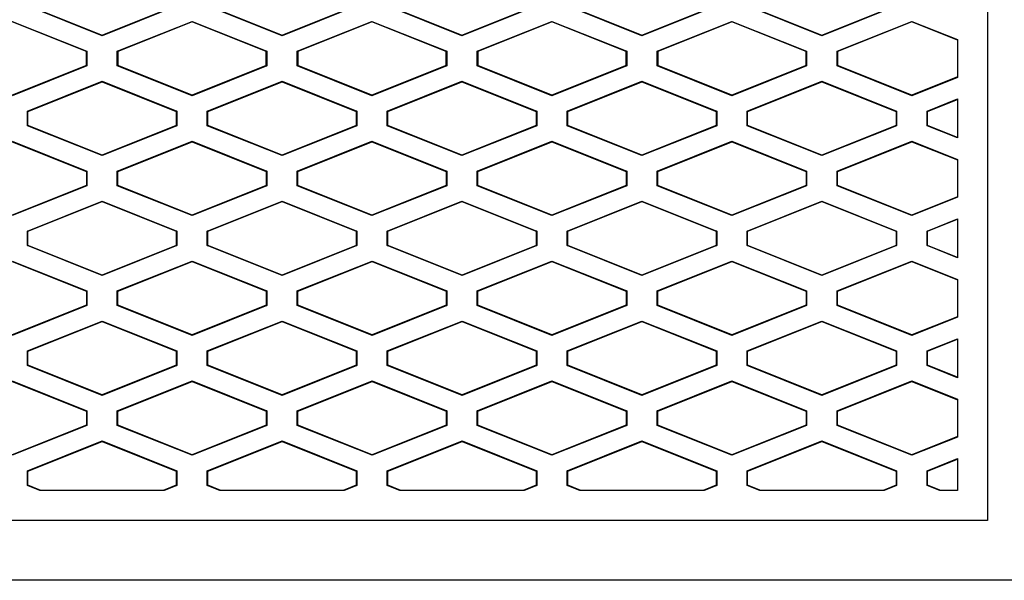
# Model space of a CAD drawing. Header units: millimetres. Extents: x -945 to 1227, y -951 to 1232.
# Tile 114 of 171: x 270 to 303, y 290 to 308. Entities that reach past the tile are written whole.
import ezdxf

# ---------------------------------------------------------------- set-up
doc = ezdxf.new("R2010")
doc.units = ezdxf.units.MM

msp = doc.modelspace()

# ---------------------------------------------------------------- linework, layer by layer
at = {"color": 7, "linetype": 'Continuous', "lineweight": 25}
for p, q in [((302.392, 339.529), (302.393, 291.619)), ((272.868, 307.789), (270.378, 308.785)), ((270.392, 308.795), (272.868, 307.804)), ((272.868, 307.804), (275.345, 308.795)), ((275.359, 308.785), (272.868, 307.789)), ((278.868, 307.789), (276.378, 308.785)), ((276.392, 308.795), (278.868, 307.804)), ((278.868, 307.804), (281.345, 308.795)), ((281.359, 308.785), (278.868, 307.789)), ((284.868, 307.789), (282.378, 308.785)), ((282.392, 308.795), (284.868, 307.804)), ((284.868, 307.804), (287.345, 308.795)), ((287.359, 308.786), (284.868, 307.789)), ((290.868, 307.789), (288.378, 308.786)), ((288.392, 308.795), (290.868, 307.804)), ((290.868, 307.804), (293.345, 308.795)), ((293.359, 308.786), (290.868, 307.789)), ((296.868, 307.789), (294.378, 308.786)), ((294.392, 308.795), (296.868, 307.804)), ((296.868, 307.804), (299.345, 308.795)), ((299.359, 308.786), (296.868, 307.789)), ((269.868, 308.269), (272.359, 307.273)), ((272.345, 307.263), (269.868, 308.254)), ((273.378, 307.273), (275.868, 308.269)), ((275.868, 308.254), (273.392, 307.263)), ((275.868, 308.269), (278.359, 307.273)), ((275.868, 308.254), (275.868, 308.269)), ((278.345, 307.263), (275.868, 308.254)), ((279.378, 307.273), (281.868, 308.269)), ((281.868, 308.254), (279.392, 307.263)), ((281.868, 308.269), (284.359, 307.273)), ((281.868, 308.254), (281.868, 308.269)), ((284.345, 307.263), (281.868, 308.254)), ((285.378, 307.273), (287.868, 308.269)), ((287.868, 308.254), (285.392, 307.263)), ((287.868, 308.269), (290.359, 307.273)), ((287.868, 308.254), (287.868, 308.269)), ((290.345, 307.263), (287.868, 308.254)), ((291.378, 307.273), (293.868, 308.269)), ((293.868, 308.254), (291.392, 307.263)), ((293.868, 308.269), (296.359, 307.273)), ((293.868, 308.254), (293.868, 308.269)), ((296.345, 307.263), (293.868, 308.254)), ((297.378, 307.273), (299.868, 308.269)), ((299.868, 308.254), (297.392, 307.263)), ((299.868, 308.269), (301.393, 307.659)), ((299.868, 308.254), (299.868, 308.269)), ((301.393, 307.644), (299.868, 308.254)), ((272.868, 307.804), (272.868, 307.789)), ((278.868, 307.804), (278.868, 307.789)), ((284.868, 307.804), (284.868, 307.789)), ((290.868, 307.804), (290.868, 307.789)), ((296.868, 307.804), (296.868, 307.789)), ((301.393, 307.659), (301.393, 306.399)), ((272.345, 307.263), (272.359, 307.273)), ((272.345, 306.795), (272.345, 307.263)), ((272.359, 307.273), (272.359, 306.785)), ((273.378, 306.785), (273.378, 307.273)), ((273.392, 307.263), (273.378, 307.273)), ((273.392, 307.263), (273.392, 306.795)), ((278.359, 307.273), (278.345, 307.263)), ((278.345, 306.795), (278.345, 307.263)), ((278.359, 307.273), (278.359, 306.785)), ((279.378, 306.785), (279.378, 307.273)), ((279.392, 307.263), (279.378, 307.273)), ((279.392, 307.263), (279.392, 306.795)), ((284.359, 307.273), (284.345, 307.263)), ((284.345, 306.795), (284.345, 307.263)), ((284.359, 307.273), (284.359, 306.785)), ((285.378, 306.785), (285.378, 307.273)), ((285.392, 307.263), (285.378, 307.273)), ((285.392, 307.263), (285.392, 306.795)), ((290.359, 307.273), (290.345, 307.263)), ((290.345, 306.795), (290.345, 307.263)), ((290.359, 307.273), (290.359, 306.785)), ((291.378, 306.785), (291.378, 307.273)), ((291.392, 307.263), (291.378, 307.273)), ((291.392, 307.263), (291.392, 306.795)), ((296.359, 307.273), (296.345, 307.263)), ((296.345, 306.795), (296.345, 307.263)), ((296.359, 307.273), (296.359, 306.786)), ((297.378, 306.786), (297.378, 307.273)), ((297.392, 307.263), (297.378, 307.273)), ((297.392, 307.263), (297.392, 306.795)), ((272.345, 306.795), (269.868, 305.804)), ((272.359, 306.785), (269.868, 305.789)), ((272.345, 306.795), (272.359, 306.785)), ((273.392, 306.795), (273.378, 306.785)), ((275.868, 305.789), (273.378, 306.785)), ((275.868, 305.804), (273.392, 306.795)), ((278.345, 306.795), (275.868, 305.804)), ((278.359, 306.785), (275.868, 305.789)), ((278.345, 306.795), (278.359, 306.785)), ((279.392, 306.795), (279.378, 306.785)), ((281.868, 305.789), (279.378, 306.785)), ((281.868, 305.804), (279.392, 306.795)), ((284.345, 306.795), (281.868, 305.804)), ((284.359, 306.785), (281.868, 305.789)), ((284.345, 306.795), (284.359, 306.785)), ((285.392, 306.795), (285.378, 306.785)), ((287.868, 305.789), (285.378, 306.785)), ((287.868, 305.804), (285.392, 306.795)), ((290.345, 306.795), (287.868, 305.804)), ((290.359, 306.785), (287.868, 305.789)), ((290.345, 306.795), (290.359, 306.785)), ((291.392, 306.795), (291.378, 306.785)), ((293.868, 305.789), (291.378, 306.785)), ((293.868, 305.804), (291.392, 306.795)), ((296.345, 306.795), (293.868, 305.804)), ((296.359, 306.786), (293.868, 305.789)), ((296.345, 306.795), (296.359, 306.786)), ((297.392, 306.795), (297.378, 306.786)), ((299.868, 305.789), (297.378, 306.786)), ((299.868, 305.804), (297.392, 306.795)), ((270.378, 305.273), (272.868, 306.269)), ((272.868, 306.269), (275.359, 305.273)), ((272.868, 306.254), (272.868, 306.269)), ((276.378, 305.273), (278.868, 306.269)), ((278.868, 306.269), (281.359, 305.273)), ((278.868, 306.254), (278.868, 306.269)), ((282.378, 305.273), (284.868, 306.269)), ((284.868, 306.269), (287.359, 305.273)), ((284.868, 306.254), (284.868, 306.269)), ((288.378, 305.273), (290.868, 306.269)), ((290.868, 306.269), (293.359, 305.273)), ((290.868, 306.254), (290.868, 306.269)), ((294.378, 305.273), (296.868, 306.269)), ((296.868, 306.269), (299.359, 305.273)), ((296.868, 306.254), (296.868, 306.269)), ((301.393, 306.414), (299.868, 305.804)), ((301.393, 306.399), (299.868, 305.789)), ((270.392, 305.263), (272.868, 306.254)), ((272.868, 306.254), (275.345, 305.263)), ((276.392, 305.263), (278.868, 306.254)), ((278.868, 306.254), (281.345, 305.263)), ((282.392, 305.263), (284.868, 306.254)), ((284.868, 306.254), (287.345, 305.263)), ((288.392, 305.263), (290.868, 306.254)), ((290.868, 306.254), (293.345, 305.263)), ((294.392, 305.263), (296.868, 306.254)), ((296.868, 306.254), (299.345, 305.263)), ((275.868, 305.804), (275.868, 305.789)), ((281.868, 305.804), (281.868, 305.789)), ((287.868, 305.804), (287.868, 305.789)), ((293.868, 305.804), (293.868, 305.789)), ((299.868, 305.789), (299.868, 305.804)), ((300.378, 305.273), (301.393, 305.679)), ((300.392, 305.264), (301.393, 305.664)), ((301.393, 305.679), (301.393, 304.38)), ((270.378, 304.785), (270.378, 305.273)), ((270.392, 305.263), (270.378, 305.273)), ((270.392, 304.795), (270.392, 305.263)), ((275.359, 305.273), (275.345, 305.263)), ((275.345, 305.263), (275.345, 304.795)), ((275.359, 305.273), (275.359, 304.785)), ((276.378, 304.785), (276.378, 305.273)), ((276.392, 305.263), (276.378, 305.273)), ((276.392, 304.795), (276.392, 305.263)), ((281.359, 305.273), (281.345, 305.263)), ((281.345, 305.263), (281.345, 304.795)), ((281.359, 305.273), (281.359, 304.785)), ((282.378, 304.785), (282.378, 305.273)), ((282.392, 305.263), (282.378, 305.273)), ((282.392, 304.795), (282.392, 305.263)), ((287.359, 305.273), (287.345, 305.263)), ((287.345, 305.263), (287.345, 304.795)), ((287.359, 305.273), (287.359, 304.786)), ((288.378, 304.786), (288.378, 305.273)), ((288.392, 305.263), (288.378, 305.273)), ((288.392, 304.795), (288.392, 305.263)), ((293.359, 305.273), (293.345, 305.263)), ((293.345, 305.263), (293.345, 304.795)), ((293.359, 305.273), (293.359, 304.786)), ((294.378, 304.786), (294.378, 305.273)), ((294.392, 305.263), (294.378, 305.273)), ((294.392, 304.795), (294.392, 305.263)), ((299.345, 305.263), (299.359, 305.273)), ((299.345, 305.263), (299.345, 304.795)), ((299.359, 305.273), (299.359, 304.786)), ((300.378, 304.786), (300.378, 305.273)), ((300.392, 305.264), (300.378, 305.273)), ((300.392, 304.795), (300.392, 305.264)), ((270.378, 304.785), (270.392, 304.795)), ((272.868, 303.789), (270.378, 304.785)), ((272.868, 303.804), (270.392, 304.795)), ((275.345, 304.795), (272.868, 303.804)), ((275.359, 304.785), (272.868, 303.789)), ((275.345, 304.795), (275.359, 304.785)), ((276.378, 304.785), (276.392, 304.795)), ((278.868, 303.789), (276.378, 304.785)), ((278.868, 303.804), (276.392, 304.795)), ((281.345, 304.795), (278.868, 303.804)), ((281.359, 304.785), (278.868, 303.789)), ((281.345, 304.795), (281.359, 304.785)), ((282.378, 304.785), (282.392, 304.795)), ((284.868, 303.789), (282.378, 304.785)), ((284.868, 303.804), (282.392, 304.795)), ((287.345, 304.795), (284.868, 303.804)), ((287.359, 304.786), (284.868, 303.789)), ((287.345, 304.795), (287.359, 304.786)), ((288.378, 304.786), (288.392, 304.795)), ((290.868, 303.789), (288.378, 304.786)), ((290.868, 303.804), (288.392, 304.795)), ((293.345, 304.795), (290.868, 303.804)), ((293.359, 304.786), (290.868, 303.789)), ((293.345, 304.795), (293.359, 304.786)), ((294.378, 304.786), (294.392, 304.795)), ((296.868, 303.789), (294.378, 304.786)), ((296.868, 303.804), (294.392, 304.795)), ((299.345, 304.795), (296.868, 303.804)), ((299.359, 304.786), (296.868, 303.789)), ((299.345, 304.795), (299.359, 304.786)), ((300.378, 304.786), (300.392, 304.795)), ((301.393, 304.38), (300.378, 304.786)), ((301.393, 304.395), (300.392, 304.795)), ((269.868, 304.269), (272.359, 303.273)), ((269.868, 304.254), (272.345, 303.263)), ((273.378, 303.273), (275.868, 304.269)), ((273.392, 303.263), (275.868, 304.254)), ((275.868, 304.269), (278.359, 303.273)), ((275.868, 304.254), (275.868, 304.269)), ((275.868, 304.254), (278.345, 303.263)), ((279.378, 303.273), (281.868, 304.269)), ((279.392, 303.263), (281.868, 304.254)), ((281.868, 304.269), (284.359, 303.273)), ((281.868, 304.254), (281.868, 304.269)), ((281.868, 304.254), (284.345, 303.263)), ((285.378, 303.273), (287.868, 304.269)), ((285.392, 303.263), (287.868, 304.254)), ((287.868, 304.269), (290.359, 303.273)), ((287.868, 304.254), (287.868, 304.269)), ((287.868, 304.254), (290.345, 303.263)), ((291.378, 303.273), (293.868, 304.269)), ((291.392, 303.263), (293.868, 304.254)), ((293.868, 304.269), (296.359, 303.273)), ((293.868, 304.254), (293.868, 304.269)), ((293.868, 304.254), (296.345, 303.263)), ((297.378, 303.273), (299.868, 304.269)), ((297.392, 303.263), (299.868, 304.254)), ((299.868, 304.269), (301.393, 303.659)), ((299.868, 304.254), (299.868, 304.269)), ((299.868, 304.254), (301.393, 303.644)), ((272.868, 303.804), (272.868, 303.789)), ((278.868, 303.804), (278.868, 303.789)), ((284.868, 303.804), (284.868, 303.789)), ((290.868, 303.804), (290.868, 303.789)), ((296.868, 303.804), (296.868, 303.789)), ((301.393, 303.659), (301.393, 302.399)), ((272.345, 303.263), (272.359, 303.273)), ((272.345, 303.263), (272.345, 302.795)), ((272.359, 303.273), (272.359, 302.785)), ((273.378, 302.785), (273.378, 303.273)), ((273.392, 303.263), (273.378, 303.273)), ((273.392, 302.795), (273.392, 303.263)), ((278.359, 303.273), (278.345, 303.263)), ((278.345, 303.263), (278.345, 302.795)), ((278.359, 303.273), (278.359, 302.785)), ((279.378, 302.785), (279.378, 303.273)), ((279.392, 303.263), (279.378, 303.273)), ((279.392, 302.795), (279.392, 303.263)), ((284.359, 303.273), (284.345, 303.263)), ((284.345, 303.263), (284.345, 302.795)), ((284.359, 303.273), (284.359, 302.785)), ((285.378, 302.785), (285.378, 303.273)), ((285.392, 303.263), (285.378, 303.273)), ((285.392, 302.795), (285.392, 303.263)), ((290.359, 303.273), (290.345, 303.263)), ((290.345, 303.263), (290.345, 302.795)), ((290.359, 303.273), (290.359, 302.785)), ((291.378, 302.785), (291.378, 303.273)), ((291.392, 303.263), (291.378, 303.273)), ((291.392, 302.795), (291.392, 303.263)), ((296.359, 303.273), (296.345, 303.263)), ((296.345, 303.263), (296.345, 302.795)), ((296.359, 303.273), (296.359, 302.786)), ((297.378, 302.786), (297.378, 303.273)), ((297.392, 303.263), (297.378, 303.273)), ((297.392, 302.795), (297.392, 303.263)), ((272.345, 302.795), (269.868, 301.804)), ((272.359, 302.785), (269.868, 301.789)), ((272.345, 302.795), (272.359, 302.785)), ((273.392, 302.795), (273.378, 302.785)), ((275.868, 301.789), (273.378, 302.785)), ((275.868, 301.804), (273.392, 302.795)), ((278.345, 302.795), (275.868, 301.804)), ((278.359, 302.785), (275.868, 301.789)), ((278.345, 302.795), (278.359, 302.785)), ((279.392, 302.795), (279.378, 302.785)), ((281.868, 301.789), (279.378, 302.785)), ((281.868, 301.804), (279.392, 302.795)), ((284.345, 302.795), (281.868, 301.804)), ((284.359, 302.785), (281.868, 301.789)), ((284.345, 302.795), (284.359, 302.785)), ((285.392, 302.795), (285.378, 302.785)), ((287.868, 301.789), (285.378, 302.785)), ((287.868, 301.804), (285.392, 302.795)), ((290.345, 302.795), (287.868, 301.804)), ((290.359, 302.785), (287.868, 301.789)), ((290.345, 302.795), (290.359, 302.785)), ((291.392, 302.795), (291.378, 302.785)), ((293.868, 301.789), (291.378, 302.785)), ((293.868, 301.804), (291.392, 302.795)), ((296.345, 302.795), (293.868, 301.804)), ((296.359, 302.786), (293.868, 301.789)), ((296.345, 302.795), (296.359, 302.786)), ((297.392, 302.795), (297.378, 302.786)), ((299.868, 301.789), (297.378, 302.786)), ((299.868, 301.804), (297.392, 302.795)), ((301.393, 302.414), (299.868, 301.804)), ((301.393, 302.399), (299.868, 301.789)), ((270.378, 301.273), (272.868, 302.269)), ((270.392, 301.263), (272.868, 302.254)), ((272.868, 302.269), (275.359, 301.273)), ((272.868, 302.254), (272.868, 302.269)), ((272.868, 302.254), (275.345, 301.263)), ((276.378, 301.273), (278.868, 302.269)), ((276.392, 301.263), (278.868, 302.254)), ((278.868, 302.269), (281.359, 301.273)), ((278.868, 302.254), (278.868, 302.269)), ((278.868, 302.254), (281.345, 301.263)), ((282.378, 301.273), (284.868, 302.269)), ((282.392, 301.263), (284.868, 302.254)), ((284.868, 302.269), (287.359, 301.273)), ((284.868, 302.254), (284.868, 302.269)), ((284.868, 302.254), (287.345, 301.263)), ((288.378, 301.273), (290.868, 302.269)), ((288.392, 301.263), (290.868, 302.254)), ((290.868, 302.269), (293.359, 301.273)), ((290.868, 302.254), (290.868, 302.269)), ((290.868, 302.254), (293.345, 301.263)), ((294.378, 301.273), (296.868, 302.269)), ((294.392, 301.263), (296.868, 302.254)), ((296.868, 302.269), (299.359, 301.273)), ((296.868, 302.254), (296.868, 302.269)), ((296.868, 302.254), (299.345, 301.263)), ((275.868, 301.804), (275.868, 301.789)), ((281.868, 301.804), (281.868, 301.789)), ((287.868, 301.804), (287.868, 301.789)), ((293.868, 301.804), (293.868, 301.789)), ((299.868, 301.789), (299.868, 301.804)), ((300.378, 301.273), (301.393, 301.679)), ((301.393, 301.679), (301.393, 300.38)), ((300.392, 301.264), (301.393, 301.664)), ((270.378, 300.785), (270.378, 301.273)), ((270.392, 301.263), (270.378, 301.273)), ((270.392, 300.795), (270.392, 301.263)), ((275.359, 301.273), (275.345, 301.263)), ((275.345, 301.263), (275.345, 300.795)), ((275.359, 301.273), (275.359, 300.785)), ((276.378, 300.785), (276.378, 301.273)), ((276.392, 301.263), (276.378, 301.273)), ((276.392, 300.795), (276.392, 301.263)), ((281.359, 301.273), (281.345, 301.263)), ((281.345, 301.263), (281.345, 300.795)), ((281.359, 301.273), (281.359, 300.785)), ((282.378, 300.785), (282.378, 301.273)), ((282.392, 301.263), (282.378, 301.273)), ((282.392, 300.795), (282.392, 301.263)), ((287.359, 301.273), (287.345, 301.263)), ((287.345, 301.263), (287.345, 300.795)), ((287.359, 301.273), (287.359, 300.786)), ((288.378, 300.786), (288.378, 301.273)), ((288.392, 301.263), (288.378, 301.273)), ((288.392, 300.795), (288.392, 301.263)), ((293.359, 301.273), (293.345, 301.263)), ((293.345, 301.263), (293.345, 300.795)), ((293.359, 301.273), (293.359, 300.786)), ((294.378, 300.786), (294.378, 301.273)), ((294.392, 301.263), (294.378, 301.273)), ((294.392, 300.795), (294.392, 301.263)), ((299.345, 301.263), (299.359, 301.273)), ((299.345, 301.263), (299.345, 300.795)), ((299.359, 301.273), (299.359, 300.786)), ((300.378, 300.786), (300.378, 301.273)), ((300.392, 301.264), (300.378, 301.273)), ((300.392, 300.795), (300.392, 301.264)), ((270.378, 300.785), (270.392, 300.795)), ((272.869, 299.789), (270.378, 300.785)), ((272.869, 299.804), (270.392, 300.795)), ((275.345, 300.795), (272.869, 299.804)), ((275.359, 300.785), (272.869, 299.789)), ((275.345, 300.795), (275.359, 300.785)), ((276.378, 300.785), (276.392, 300.795)), ((278.869, 299.789), (276.378, 300.785)), ((278.869, 299.804), (276.392, 300.795)), ((281.345, 300.795), (278.869, 299.804)), ((281.359, 300.785), (278.869, 299.789)), ((281.345, 300.795), (281.359, 300.785)), ((282.378, 300.785), (282.392, 300.795)), ((284.869, 299.789), (282.378, 300.785)), ((284.869, 299.804), (282.392, 300.795)), ((287.345, 300.795), (284.869, 299.804)), ((287.359, 300.786), (284.869, 299.789)), ((287.345, 300.795), (287.359, 300.786)), ((288.378, 300.786), (288.392, 300.795)), ((290.869, 299.789), (288.378, 300.786)), ((290.869, 299.804), (288.392, 300.795)), ((293.345, 300.795), (290.869, 299.804)), ((293.359, 300.786), (290.869, 299.789)), ((293.345, 300.795), (293.359, 300.786)), ((294.378, 300.786), (294.392, 300.795)), ((296.869, 299.789), (294.378, 300.786)), ((296.869, 299.804), (294.392, 300.795)), ((299.345, 300.795), (296.869, 299.804)), ((299.359, 300.786), (296.869, 299.789)), ((299.345, 300.795), (299.359, 300.786)), ((300.378, 300.786), (300.392, 300.795)), ((301.393, 300.38), (300.378, 300.786)), ((301.393, 300.395), (300.392, 300.795)), ((269.869, 300.269), (272.359, 299.273)), ((269.869, 300.254), (272.345, 299.263)), ((273.378, 299.273), (275.869, 300.269)), ((273.392, 299.263), (275.869, 300.254)), ((275.869, 300.269), (278.359, 299.273)), ((275.869, 300.254), (275.869, 300.269)), ((275.869, 300.254), (278.345, 299.263)), ((279.378, 299.273), (281.869, 300.269)), ((279.392, 299.263), (281.869, 300.254)), ((281.869, 300.269), (284.359, 299.273)), ((281.869, 300.254), (281.869, 300.269)), ((281.869, 300.254), (284.345, 299.263)), ((285.378, 299.273), (287.869, 300.269)), ((285.392, 299.263), (287.869, 300.254)), ((287.869, 300.269), (290.359, 299.273)), ((287.869, 300.254), (287.869, 300.269)), ((287.869, 300.254), (290.345, 299.263)), ((291.378, 299.273), (293.869, 300.269)), ((291.392, 299.263), (293.869, 300.254)), ((293.869, 300.269), (296.359, 299.273)), ((293.869, 300.254), (293.869, 300.269)), ((293.869, 300.254), (296.345, 299.263)), ((297.378, 299.273), (299.869, 300.269)), ((297.392, 299.263), (299.869, 300.254)), ((299.869, 300.269), (301.393, 299.659)), ((299.869, 300.254), (299.869, 300.269)), ((299.869, 300.254), (301.393, 299.644)), ((272.869, 299.804), (272.869, 299.789)), ((278.869, 299.804), (278.869, 299.789)), ((284.869, 299.804), (284.869, 299.789)), ((290.869, 299.804), (290.869, 299.789)), ((296.869, 299.804), (296.869, 299.789)), ((301.393, 299.659), (301.393, 298.399)), ((272.345, 299.263), (272.359, 299.273)), ((272.345, 299.263), (272.345, 298.795)), ((272.359, 299.273), (272.359, 298.785)), ((273.378, 298.785), (273.378, 299.273)), ((273.392, 299.263), (273.378, 299.273)), ((273.392, 298.795), (273.392, 299.263)), ((278.359, 299.273), (278.345, 299.263)), ((278.345, 299.263), (278.345, 298.795)), ((278.359, 299.273), (278.359, 298.785)), ((279.378, 298.785), (279.378, 299.273)), ((279.392, 299.263), (279.378, 299.273)), ((279.392, 298.795), (279.392, 299.263)), ((284.359, 299.273), (284.345, 299.263)), ((284.345, 299.263), (284.345, 298.795)), ((284.359, 299.273), (284.359, 298.785)), ((285.378, 298.785), (285.378, 299.273)), ((285.392, 299.263), (285.378, 299.273)), ((285.392, 298.795), (285.392, 299.263)), ((290.359, 299.273), (290.345, 299.263)), ((290.345, 299.263), (290.345, 298.795)), ((290.359, 299.273), (290.359, 298.785)), ((291.378, 298.785), (291.378, 299.273)), ((291.392, 299.263), (291.378, 299.273)), ((291.392, 298.795), (291.392, 299.263)), ((296.359, 299.273), (296.345, 299.263)), ((296.345, 299.263), (296.345, 298.795)), ((296.359, 299.273), (296.359, 298.786)), ((297.378, 298.786), (297.378, 299.273)), ((297.392, 299.263), (297.378, 299.273)), ((297.392, 298.795), (297.392, 299.263)), ((272.345, 298.795), (269.869, 297.804)), ((272.359, 298.785), (269.869, 297.789)), ((272.345, 298.795), (272.359, 298.785)), ((273.392, 298.795), (273.378, 298.785)), ((275.869, 297.789), (273.378, 298.785)), ((275.869, 297.804), (273.392, 298.795)), ((278.345, 298.795), (275.869, 297.804)), ((278.359, 298.785), (275.869, 297.789)), ((278.345, 298.795), (278.359, 298.785)), ((279.392, 298.795), (279.378, 298.785)), ((281.869, 297.789), (279.378, 298.785)), ((281.869, 297.804), (279.392, 298.795)), ((284.345, 298.795), (281.869, 297.804)), ((284.359, 298.785), (281.869, 297.789)), ((284.345, 298.795), (284.359, 298.785)), ((285.392, 298.795), (285.378, 298.785)), ((287.869, 297.789), (285.378, 298.785)), ((287.869, 297.804), (285.392, 298.795)), ((290.345, 298.795), (287.869, 297.804)), ((290.359, 298.785), (287.869, 297.789)), ((290.345, 298.795), (290.359, 298.785)), ((291.392, 298.795), (291.378, 298.785)), ((293.869, 297.789), (291.378, 298.785)), ((293.869, 297.804), (291.392, 298.795)), ((296.345, 298.795), (293.869, 297.804)), ((296.359, 298.786), (293.869, 297.789)), ((296.345, 298.795), (296.359, 298.786)), ((297.392, 298.795), (297.378, 298.786)), ((299.869, 297.789), (297.378, 298.786)), ((299.869, 297.804), (297.392, 298.795)), ((301.393, 298.414), (299.869, 297.804)), ((301.393, 298.399), (299.869, 297.789)), ((270.378, 297.273), (272.869, 298.269)), ((270.392, 297.263), (272.869, 298.254)), ((272.869, 298.269), (275.359, 297.273)), ((272.869, 298.254), (272.869, 298.269)), ((272.869, 298.254), (275.345, 297.263)), ((276.378, 297.273), (278.869, 298.269)), ((276.392, 297.263), (278.869, 298.254)), ((278.869, 298.269), (281.359, 297.273)), ((278.869, 298.254), (278.869, 298.269)), ((278.869, 298.254), (281.345, 297.263)), ((282.378, 297.273), (284.869, 298.269)), ((282.392, 297.263), (284.869, 298.254)), ((284.869, 298.269), (287.359, 297.273)), ((284.869, 298.254), (284.869, 298.269)), ((284.869, 298.254), (287.345, 297.263)), ((288.378, 297.273), (290.869, 298.269)), ((288.392, 297.263), (290.869, 298.254)), ((290.869, 298.269), (293.359, 297.273)), ((290.869, 298.254), (290.869, 298.269)), ((290.869, 298.254), (293.345, 297.263)), ((294.378, 297.273), (296.869, 298.269)), ((294.392, 297.263), (296.869, 298.254)), ((296.869, 298.269), (299.359, 297.273)), ((296.869, 298.254), (296.869, 298.269)), ((296.869, 298.254), (299.345, 297.263)), ((275.869, 297.804), (275.869, 297.789)), ((281.869, 297.804), (281.869, 297.789)), ((287.869, 297.804), (287.869, 297.789)), ((293.869, 297.804), (293.869, 297.789)), ((299.869, 297.789), (299.869, 297.804)), ((300.378, 297.273), (301.393, 297.679)), ((300.392, 297.264), (301.393, 297.664)), ((301.393, 297.679), (301.393, 296.38)), ((270.378, 296.785), (270.378, 297.273)), ((270.392, 297.263), (270.378, 297.273)), ((270.392, 296.795), (270.392, 297.263)), ((275.345, 297.263), (275.359, 297.273)), ((275.345, 297.263), (275.345, 296.795)), ((275.359, 297.273), (275.359, 296.785)), ((276.378, 296.785), (276.378, 297.273)), ((276.392, 297.263), (276.378, 297.273)), ((276.392, 296.795), (276.392, 297.263)), ((281.345, 297.263), (281.359, 297.273)), ((281.345, 297.263), (281.345, 296.795)), ((281.359, 297.273), (281.359, 296.785)), ((282.378, 296.785), (282.378, 297.273)), ((282.392, 297.263), (282.378, 297.273)), ((282.392, 296.795), (282.392, 297.263)), ((287.345, 297.263), (287.359, 297.273)), ((287.345, 297.263), (287.345, 296.795)), ((287.359, 297.273), (287.359, 296.786)), ((288.378, 296.786), (288.378, 297.273)), ((288.392, 297.263), (288.378, 297.273)), ((288.392, 296.795), (288.392, 297.263)), ((293.345, 297.263), (293.359, 297.273)), ((293.345, 297.263), (293.345, 296.795)), ((293.359, 297.273), (293.359, 296.786)), ((294.378, 296.786), (294.378, 297.273)), ((294.392, 297.263), (294.378, 297.273)), ((294.392, 296.795), (294.392, 297.263)), ((299.345, 297.263), (299.359, 297.273)), ((299.345, 297.263), (299.345, 296.795)), ((299.359, 297.273), (299.359, 296.786)), ((300.378, 296.786), (300.378, 297.273)), ((300.392, 297.264), (300.378, 297.273)), ((300.392, 296.795), (300.392, 297.264)), ((270.392, 296.795), (270.378, 296.785)), ((272.869, 295.789), (270.378, 296.785)), ((272.869, 295.804), (270.392, 296.795)), ((275.345, 296.795), (272.869, 295.804)), ((275.359, 296.785), (272.869, 295.789)), ((275.345, 296.795), (275.359, 296.785)), ((276.378, 296.785), (276.392, 296.795)), ((278.869, 295.789), (276.378, 296.785)), ((278.869, 295.804), (276.392, 296.795)), ((281.345, 296.795), (278.869, 295.804)), ((281.359, 296.785), (278.869, 295.789)), ((281.345, 296.795), (281.359, 296.785)), ((282.378, 296.785), (282.392, 296.795)), ((284.869, 295.789), (282.378, 296.785)), ((284.869, 295.804), (282.392, 296.795)), ((287.345, 296.795), (284.869, 295.804)), ((287.359, 296.786), (284.869, 295.789)), ((287.345, 296.795), (287.359, 296.786)), ((288.378, 296.786), (288.392, 296.795)), ((290.869, 295.789), (288.378, 296.786)), ((290.869, 295.804), (288.392, 296.795)), ((293.345, 296.795), (290.869, 295.804)), ((293.359, 296.786), (290.869, 295.789)), ((293.345, 296.795), (293.359, 296.786)), ((294.378, 296.786), (294.392, 296.795)), ((296.869, 295.789), (294.378, 296.786)), ((296.869, 295.804), (294.392, 296.795)), ((299.345, 296.795), (296.869, 295.804)), ((299.359, 296.786), (296.869, 295.789)), ((299.345, 296.795), (299.359, 296.786)), ((300.378, 296.786), (300.392, 296.795)), ((301.393, 296.38), (300.378, 296.786)), ((301.393, 296.395), (300.392, 296.795)), ((269.869, 296.269), (272.359, 295.273)), ((269.869, 296.254), (272.345, 295.263)), ((273.378, 295.273), (275.869, 296.269)), ((273.392, 295.263), (275.869, 296.254)), ((275.869, 296.269), (278.359, 295.273)), ((275.869, 296.254), (275.869, 296.269)), ((275.869, 296.254), (278.345, 295.263)), ((279.378, 295.273), (281.869, 296.269)), ((279.392, 295.263), (281.869, 296.254)), ((281.869, 296.269), (284.359, 295.273)), ((281.869, 296.254), (281.869, 296.269)), ((281.869, 296.254), (284.345, 295.263)), ((285.378, 295.273), (287.869, 296.269)), ((285.392, 295.263), (287.869, 296.254)), ((287.869, 296.269), (290.359, 295.273)), ((287.869, 296.254), (287.869, 296.269)), ((287.869, 296.254), (290.345, 295.263)), ((291.378, 295.273), (293.869, 296.269)), ((291.392, 295.263), (293.869, 296.254)), ((293.869, 296.269), (296.359, 295.273)), ((293.869, 296.254), (293.869, 296.269)), ((293.869, 296.254), (296.345, 295.263)), ((297.378, 295.273), (299.869, 296.269)), ((297.392, 295.263), (299.869, 296.254)), ((299.869, 296.269), (301.393, 295.659)), ((299.869, 296.254), (299.869, 296.269)), ((299.869, 296.254), (301.393, 295.644)), ((272.869, 295.789), (272.869, 295.804)), ((278.869, 295.804), (278.869, 295.789)), ((284.869, 295.804), (284.869, 295.789)), ((290.869, 295.804), (290.869, 295.789)), ((296.869, 295.804), (296.869, 295.789)), ((301.393, 295.659), (301.393, 294.399)), ((272.345, 295.263), (272.359, 295.273)), ((272.345, 295.263), (272.345, 294.795)), ((272.359, 295.273), (272.359, 294.785)), ((273.378, 294.785), (273.378, 295.273)), ((273.392, 295.263), (273.378, 295.273)), ((273.392, 294.795), (273.392, 295.263)), ((278.359, 295.273), (278.345, 295.263)), ((278.345, 295.263), (278.345, 294.795)), ((278.359, 295.273), (278.359, 294.785)), ((279.378, 294.785), (279.378, 295.273)), ((279.392, 295.263), (279.378, 295.273)), ((279.392, 294.795), (279.392, 295.263)), ((284.359, 295.273), (284.345, 295.263)), ((284.345, 295.263), (284.345, 294.795)), ((284.359, 295.273), (284.359, 294.785)), ((285.378, 294.785), (285.378, 295.273)), ((285.392, 295.263), (285.378, 295.273)), ((285.392, 294.795), (285.392, 295.263)), ((290.359, 295.273), (290.345, 295.263)), ((290.345, 295.263), (290.345, 294.795)), ((290.359, 295.273), (290.359, 294.785)), ((291.378, 294.785), (291.378, 295.273)), ((291.392, 295.263), (291.378, 295.273)), ((291.392, 294.795), (291.392, 295.263)), ((296.359, 295.273), (296.345, 295.263)), ((296.345, 295.263), (296.345, 294.795)), ((296.359, 295.273), (296.359, 294.786)), ((297.378, 294.786), (297.378, 295.273)), ((297.392, 295.263), (297.378, 295.273)), ((297.392, 294.795), (297.392, 295.263)), ((272.345, 294.795), (269.869, 293.804)), ((272.359, 294.785), (269.869, 293.789)), ((272.345, 294.795), (272.359, 294.785)), ((273.392, 294.795), (273.378, 294.785)), ((275.869, 293.789), (273.378, 294.785)), ((275.869, 293.804), (273.392, 294.795)), ((278.345, 294.795), (275.869, 293.804)), ((278.359, 294.785), (275.869, 293.789)), ((278.345, 294.795), (278.359, 294.785)), ((279.392, 294.795), (279.378, 294.785)), ((281.869, 293.789), (279.378, 294.785)), ((281.869, 293.804), (279.392, 294.795)), ((284.345, 294.795), (281.869, 293.804)), ((284.359, 294.785), (281.869, 293.789)), ((284.345, 294.795), (284.359, 294.785)), ((285.392, 294.795), (285.378, 294.785)), ((287.869, 293.789), (285.378, 294.785)), ((287.869, 293.804), (285.392, 294.795)), ((290.345, 294.795), (287.869, 293.804)), ((290.359, 294.785), (287.869, 293.789)), ((290.345, 294.795), (290.359, 294.785)), ((291.392, 294.795), (291.378, 294.785)), ((293.869, 293.789), (291.378, 294.785)), ((293.869, 293.804), (291.392, 294.795)), ((296.345, 294.795), (293.869, 293.804)), ((296.359, 294.786), (293.869, 293.789)), ((296.345, 294.795), (296.359, 294.786)), ((297.392, 294.795), (297.378, 294.786)), ((299.869, 293.789), (297.378, 294.786)), ((299.869, 293.804), (297.392, 294.795)), ((270.378, 293.273), (272.869, 294.269)), ((270.392, 293.263), (272.869, 294.254)), ((272.869, 294.269), (275.359, 293.273)), ((272.869, 294.254), (272.869, 294.269)), ((272.869, 294.254), (275.345, 293.263)), ((276.378, 293.273), (278.869, 294.269)), ((276.392, 293.263), (278.869, 294.254)), ((278.869, 294.269), (281.359, 293.273)), ((278.869, 294.254), (278.869, 294.269)), ((278.869, 294.254), (281.345, 293.263)), ((282.378, 293.273), (284.869, 294.269)), ((282.392, 293.263), (284.869, 294.254)), ((284.869, 294.269), (287.359, 293.273)), ((284.869, 294.254), (284.869, 294.269)), ((284.869, 294.254), (287.345, 293.263)), ((288.378, 293.273), (290.869, 294.269)), ((288.392, 293.263), (290.869, 294.254)), ((290.869, 294.269), (293.359, 293.273)), ((290.869, 294.254), (290.869, 294.269)), ((290.869, 294.254), (293.345, 293.263)), ((294.378, 293.273), (296.869, 294.269)), ((294.392, 293.263), (296.869, 294.254)), ((296.869, 294.269), (299.359, 293.273)), ((296.869, 294.254), (296.869, 294.269)), ((296.869, 294.254), (299.345, 293.263)), ((301.393, 294.414), (299.869, 293.804)), ((301.393, 294.399), (299.869, 293.789)), ((275.869, 293.804), (275.869, 293.789)), ((281.869, 293.804), (281.869, 293.789)), ((287.869, 293.804), (287.869, 293.789)), ((293.869, 293.804), (293.869, 293.789)), ((299.869, 293.789), (299.869, 293.804)), ((300.378, 293.273), (301.393, 293.679)), ((300.392, 293.264), (301.393, 293.664)), ((301.393, 293.679), (301.393, 292.619)), ((270.378, 292.785), (270.378, 293.273)), ((270.392, 293.263), (270.378, 293.273)), ((270.392, 292.795), (270.392, 293.263)), ((275.345, 293.263), (275.359, 293.273)), ((275.345, 293.263), (275.345, 292.795)), ((275.359, 293.273), (275.359, 292.785)), ((276.378, 292.785), (276.378, 293.273)), ((276.392, 293.263), (276.378, 293.273)), ((276.392, 292.795), (276.392, 293.263)), ((281.345, 293.263), (281.359, 293.273)), ((281.345, 293.263), (281.345, 292.795)), ((281.359, 293.273), (281.359, 292.785)), ((282.378, 292.785), (282.378, 293.273)), ((282.392, 293.263), (282.378, 293.273)), ((282.392, 292.795), (282.392, 293.263)), ((287.345, 293.263), (287.359, 293.273)), ((287.345, 293.263), (287.345, 292.795)), ((287.359, 293.273), (287.359, 292.786)), ((288.378, 292.786), (288.378, 293.273)), ((288.392, 293.263), (288.378, 293.273)), ((288.392, 292.795), (288.392, 293.263)), ((293.345, 293.263), (293.359, 293.273)), ((293.345, 293.263), (293.345, 292.795)), ((293.359, 293.273), (293.359, 292.786)), ((294.378, 292.786), (294.378, 293.273)), ((294.392, 293.263), (294.378, 293.273)), ((294.392, 292.795), (294.392, 293.263)), ((299.345, 293.263), (299.359, 293.273)), ((299.345, 293.263), (299.345, 292.795)), ((299.359, 293.273), (299.359, 292.786)), ((300.378, 292.786), (300.378, 293.273)), ((300.392, 293.264), (300.378, 293.273)), ((300.392, 292.795), (300.392, 293.264)), ((270.378, 292.785), (270.392, 292.795)), ((270.794, 292.619), (270.378, 292.785)), ((270.831, 292.619), (270.392, 292.795)), ((274.943, 292.619), (270.794, 292.619)), ((275.345, 292.795), (274.906, 292.619)), ((275.359, 292.785), (274.943, 292.619)), ((275.345, 292.795), (275.359, 292.785)), ((276.378, 292.785), (276.392, 292.795)), ((276.794, 292.619), (276.378, 292.785)), ((276.831, 292.619), (276.392, 292.795)), ((280.943, 292.619), (276.794, 292.619)), ((281.345, 292.795), (280.906, 292.619)), ((281.359, 292.785), (280.943, 292.619)), ((281.345, 292.795), (281.359, 292.785)), ((282.378, 292.785), (282.392, 292.795)), ((282.794, 292.619), (282.378, 292.785)), ((282.831, 292.619), (282.392, 292.795)), ((286.943, 292.619), (282.794, 292.619)), ((287.345, 292.795), (286.906, 292.619)), ((287.359, 292.786), (286.943, 292.619)), ((287.345, 292.795), (287.359, 292.786)), ((288.378, 292.786), (288.392, 292.795)), ((288.794, 292.619), (288.378, 292.786)), ((288.831, 292.619), (288.392, 292.795)), ((292.943, 292.619), (288.794, 292.619)), ((293.345, 292.795), (292.906, 292.619)), ((293.359, 292.786), (292.943, 292.619)), ((293.345, 292.795), (293.359, 292.786)), ((294.378, 292.786), (294.392, 292.795)), ((294.794, 292.619), (294.378, 292.786)), ((294.831, 292.619), (294.392, 292.795)), ((298.943, 292.619), (294.794, 292.619)), ((299.345, 292.795), (298.906, 292.619)), ((299.359, 292.786), (298.943, 292.619)), ((299.345, 292.795), (299.359, 292.786)), ((300.392, 292.795), (300.378, 292.786)), ((300.794, 292.619), (300.378, 292.786)), ((300.831, 292.619), (300.392, 292.795)), ((301.393, 292.619), (300.794, 292.619)), ((302.393, 291.619), (249.348, 291.619))]:
    msp.add_line(p, q, dxfattribs=at)
msp.add_open_spline([(310.92, 289.619), (299.276, 289.619), (287.573, 289.619), (264.167, 289.619), (252.464, 289.619), (240.82, 289.619)], degree=3, knots=[0, 0, 0, 0, 0.5, 0.5, 1, 1, 1, 1], dxfattribs=at)

doc.saveas('drawing.dxf')
